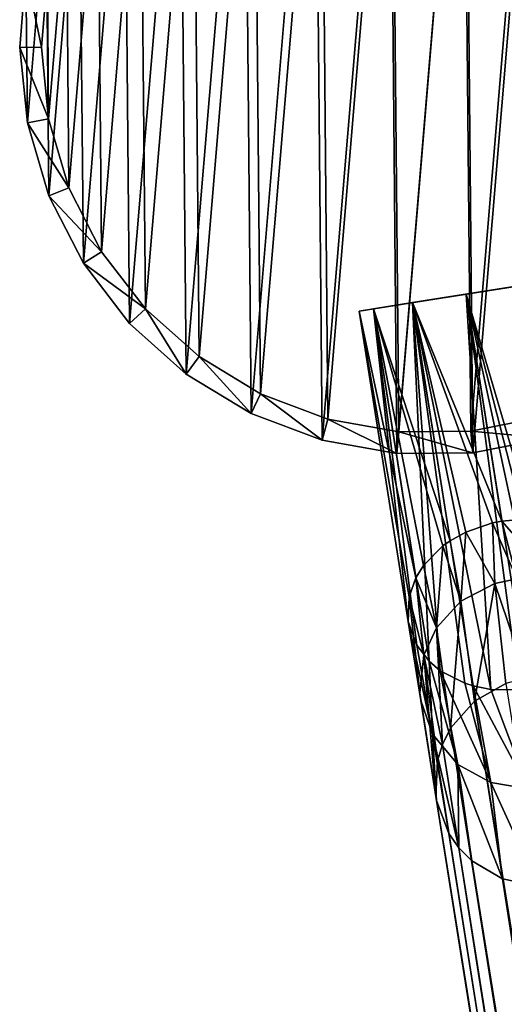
# Model space of a CAD drawing. Header units: millimetres. Extents: x 0 to 1133, y -557 to 576.
# Tile 119 of 193: x 0 to 11, y 228 to 251. Entities that reach past the tile are written whole.
import ezdxf

# ---------------------------------------------------------------- set-up
doc = ezdxf.new("R2010")
doc.units = ezdxf.units.MM
doc.header["$LTSCALE"] = 25.4
doc.layers.get('0').update_dxf_attribs({"true_color": 0xff5454})

# ---------------------------------------------------------------- blocks, each defined once
blk = doc.blocks.new('MORE-EYE-7826-7825-7608-CIRCLE.STL')
at = {"color": 18, "true_color": 0x000000}
mesh = blk.add_polyface(dxfattribs=at)
corners = [(318.922, 267.473, 1307.616), (318.889, 270.964, 1307.616), (318.744, 269.217, 1307.616), (319.353, 272.655, 1307.616), (319.417, 265.791, 1307.616), (320.12, 274.231, 1307.616), (320.213, 264.229, 1307.616), (321.164, 275.64, 1307.616), (321.282, 262.84, 1307.616), (322.448, 276.833, 1307.616), (322.589, 261.671, 1307.616), (323.93, 277.769, 1307.616), (324.088, 260.762, 1307.616), (325.559, 278.418, 1307.616), (325.728, 260.144, 1307.616), (327.279, 278.756, 1307.616), (327.454, 259.838, 1307.616), (329.032, 278.772, 1307.616), (329.207, 259.854, 1307.616), (330.759, 278.466, 1307.616), (330.927, 260.192, 1307.616), (332.399, 277.848, 1307.616), (332.556, 260.84, 1307.616), (333.898, 276.938, 1307.616), (334.038, 261.777, 1307.616), (335.204, 275.769, 1307.616), (335.323, 262.97, 1307.616), (336.274, 274.38, 1307.616), (336.366, 264.378, 1307.616), (337.07, 272.818, 1307.616), (337.133, 265.955, 1307.616), (337.565, 271.137, 1307.616), (337.597, 267.645, 1307.616), (337.743, 269.392, 1307.616)]
mesh.append_faces([[corners[k] for k in face] for face in [(0, 1, 2), (31, 32, 33)]], dxfattribs={"vtx0": -1, "color": 18})
mesh.append_faces([[corners[k] for k in face] for face in [(1, 0, 3), (3, 4, 5), (5, 6, 7), (7, 8, 9), (9, 10, 11), (11, 12, 13), (13, 14, 15), (15, 16, 17), (17, 18, 19), (19, 20, 21), (21, 22, 23), (23, 24, 25), (25, 26, 27), (27, 28, 29), (29, 30, 31)]], dxfattribs={"vtx0": -1, "vtx1": -1, "color": 18})
mesh.append_faces([[corners[k] for k in face] for face in [(3, 0, 4), (5, 4, 6), (7, 6, 8), (9, 8, 10), (11, 10, 12), (13, 12, 14), (15, 14, 16), (17, 16, 18), (19, 18, 20), (21, 20, 22), (23, 22, 24), (25, 24, 26), (27, 26, 28), (29, 28, 30), (31, 30, 32)]], dxfattribs={"vtx0": -1, "vtx2": -1, "color": 18})
mesh = blk.add_polyface(dxfattribs=at)
corners = [(319.382, 270.877, 1283.616), (319.412, 267.569, 1283.616), (319.244, 269.222, 1283.616), (319.821, 272.478, 1283.616), (319.881, 265.976, 1283.616), (320.548, 273.972, 1283.616), (320.635, 264.496, 1283.616), (321.536, 275.306, 1283.616), (321.649, 263.18, 1283.616), (322.753, 276.436, 1283.616), (322.886, 262.073, 1283.616), (324.157, 277.324, 1283.616), (324.306, 261.212, 1283.616), (325.7, 277.938, 1283.616), (325.86, 260.626, 1283.616), (327.33, 278.258, 1283.616), (327.496, 260.336, 1283.616), (328.991, 278.274, 1283.616), (329.156, 260.351, 1283.616), (330.626, 277.984, 1283.616), (330.786, 260.671, 1283.616), (332.18, 277.398, 1283.616), (332.329, 261.286, 1283.616), (333.6, 276.537, 1283.616), (333.733, 262.173, 1283.616), (334.838, 275.429, 1283.616), (334.95, 263.303, 1283.616), (335.851, 274.113, 1283.616), (335.939, 264.638, 1283.616), (336.605, 272.633, 1283.616), (336.665, 266.131, 1283.616), (337.074, 271.04, 1283.616), (337.105, 267.733, 1283.616), (337.243, 269.388, 1283.616)]
mesh.append_faces([[corners[k] for k in face] for face in [(0, 1, 2), (32, 31, 33)]], dxfattribs={"vtx0": -1, "color": 18})
mesh.append_faces([[corners[k] for k in face] for face in [(1, 3, 4), (4, 5, 6), (6, 7, 8), (8, 9, 10), (10, 11, 12), (12, 13, 14), (14, 15, 16), (16, 17, 18), (18, 19, 20), (20, 21, 22), (22, 23, 24), (24, 25, 26), (26, 27, 28), (28, 29, 30), (30, 31, 32)]], dxfattribs={"vtx0": -1, "vtx1": -1, "color": 18})
mesh.append_faces([[corners[k] for k in face] for face in [(1, 0, 3), (4, 3, 5), (6, 5, 7), (8, 7, 9), (10, 9, 11), (12, 11, 13), (14, 13, 15), (16, 15, 17), (18, 17, 19), (20, 19, 21), (22, 21, 23), (24, 23, 25), (26, 25, 27), (28, 27, 29), (30, 29, 31)]], dxfattribs={"vtx0": -1, "vtx2": -1, "color": 18})
mesh = blk.add_polyface(dxfattribs=at)
corners = [(318.889, 270.964, 1307.616), (319.244, 269.222, 1283.616), (318.744, 269.217, 1307.616), (319.382, 270.877, 1283.616)]
mesh.append_faces([[corners[k] for k in face] for face in [(0, 1, 2), (1, 0, 3)]], dxfattribs={"vtx0": -1, "color": 18})
mesh = blk.add_polyface(dxfattribs=at)
corners = [(318.744, 269.217, 1307.616), (319.412, 267.569, 1283.616), (318.922, 267.473, 1307.616), (319.244, 269.222, 1283.616)]
mesh.append_faces([[corners[k] for k in face] for face in [(0, 1, 2), (1, 0, 3)]], dxfattribs={"vtx0": -1, "color": 18})
mesh = blk.add_polyface(dxfattribs=at)
corners = [(318.922, 267.473, 1307.616), (319.881, 265.976, 1283.616), (319.417, 265.791, 1307.616), (319.412, 267.569, 1283.616)]
mesh.append_faces([[corners[k] for k in face] for face in [(0, 1, 2), (1, 0, 3)]], dxfattribs={"vtx0": -1, "color": 18})
mesh = blk.add_polyface(dxfattribs=at)
corners = [(319.417, 265.791, 1307.616), (320.635, 264.496, 1283.616), (320.213, 264.229, 1307.616), (319.881, 265.976, 1283.616)]
mesh.append_faces([[corners[k] for k in face] for face in [(0, 1, 2), (1, 0, 3)]], dxfattribs={"vtx0": -1, "color": 18})
mesh = blk.add_polyface(dxfattribs=at)
corners = [(320.213, 264.229, 1307.616), (321.649, 263.18, 1283.616), (321.282, 262.84, 1307.616), (320.635, 264.496, 1283.616)]
mesh.append_faces([[corners[k] for k in face] for face in [(0, 1, 2), (1, 0, 3)]], dxfattribs={"vtx0": -1, "color": 18})
mesh = blk.add_polyface(dxfattribs=at)
corners = [(327.813, 263.32, 1292.885), (330.282, 263.711, 1292.885), (329.048, 263.515, 1292.55), (326.909, 263.177, 1293.8), (331.186, 263.854, 1293.8), (326.579, 263.124, 1295.05), (331.517, 263.906, 1295.05), (326.909, 263.177, 1296.3), (331.186, 263.854, 1296.3), (327.813, 263.32, 1297.215), (330.282, 263.711, 1297.215), (329.048, 263.515, 1297.55)]
mesh.append_faces([[corners[k] for k in face] for face in [(0, 1, 2), (10, 9, 11)]], dxfattribs={"vtx0": -1, "color": 18})
mesh.append_faces([[corners[k] for k in face] for face in [(1, 3, 4), (4, 5, 6), (6, 7, 8), (8, 9, 10)]], dxfattribs={"vtx0": -1, "vtx1": -1, "color": 18})
mesh.append_faces([[corners[k] for k in face] for face in [(1, 0, 3), (4, 3, 5), (6, 5, 7), (8, 7, 9)]], dxfattribs={"vtx0": -1, "vtx2": -1, "color": 18})
mesh = blk.add_polyface(dxfattribs=at)
corners = [(330.381, 258.315, 1292.601), (329.048, 263.515, 1292.55), (330.282, 263.711, 1292.885)]
mesh.append_faces([[corners[k] for k in face] for face in [(0, 1, 2)]], dxfattribs={"color": 18})
mesh = blk.add_polyface(dxfattribs=at)
corners = [(331.604, 254.805, 1297.263), (330.282, 263.711, 1297.215), (329.048, 263.515, 1297.55)]
mesh.append_faces([[corners[k] for k in face] for face in [(0, 1, 2)]], dxfattribs={"color": 18})
mesh = blk.add_polyface(dxfattribs=at)
corners = [(329.878, 258.276, 1292.55), (327.813, 263.32, 1292.885), (329.048, 263.515, 1292.55)]
mesh.append_faces([[corners[k] for k in face] for face in [(0, 1, 2)]], dxfattribs={"color": 18})
mesh = blk.add_polyface(dxfattribs=at)
corners = [(329.621, 254.385, 1297.397), (329.048, 263.515, 1297.55), (327.813, 263.32, 1297.215)]
mesh.append_faces([[corners[k] for k in face] for face in [(0, 1, 2)]], dxfattribs={"color": 18})
mesh = blk.add_polyface(dxfattribs=at)
corners = [(330.381, 258.315, 1292.601), (329.878, 258.276, 1292.55), (329.048, 263.515, 1292.55)]
mesh.append_faces([[corners[k] for k in face] for face in [(0, 1, 2)]], dxfattribs={"color": 18})
mesh = blk.add_polyface(dxfattribs=at)
corners = [(330.982, 254.52, 1297.499), (329.048, 263.515, 1297.55), (330.492, 254.402, 1297.55)]
mesh.append_faces([[corners[k] for k in face] for face in [(0, 1, 2)]], dxfattribs={"color": 18})
mesh = blk.add_polyface(dxfattribs=at)
corners = [(331.604, 254.805, 1297.263), (329.048, 263.515, 1297.55), (330.982, 254.52, 1297.499)]
mesh.append_faces([[corners[k] for k in face] for face in [(0, 1, 2)]], dxfattribs={"color": 18})
mesh = blk.add_polyface(dxfattribs=at)
corners = [(330.272, 254.374, 1297.54), (329.048, 263.515, 1297.55), (329.621, 254.385, 1297.397)]
mesh.append_faces([[corners[k] for k in face] for face in [(0, 1, 2)]], dxfattribs={"color": 18})
mesh = blk.add_polyface(dxfattribs=at)
corners = [(330.492, 254.402, 1297.55), (329.048, 263.515, 1297.55), (330.272, 254.374, 1297.54)]
mesh.append_faces([[corners[k] for k in face] for face in [(0, 1, 2)]], dxfattribs={"color": 18})
mesh = blk.add_polyface(dxfattribs=at)
corners = [(322.589, 261.671, 1307.616), (321.649, 263.18, 1283.616), (322.886, 262.073, 1283.616), (321.282, 262.84, 1307.616)]
mesh.append_faces([[corners[k] for k in face] for face in [(0, 1, 2), (1, 0, 3)]], dxfattribs={"vtx0": -1, "color": 18})
mesh = blk.add_polyface(dxfattribs=at)
corners = [(326.909, 263.177, 1293.8), (327.89, 256.963, 1293.807), (326.579, 263.124, 1295.05)]
mesh.append_faces([[corners[k] for k in face] for face in [(0, 1, 2)]], dxfattribs={"color": 18})
mesh = blk.add_polyface(dxfattribs=at)
corners = [(326.909, 263.177, 1296.3), (326.579, 263.124, 1295.05), (327.714, 255.954, 1295.042)]
mesh.append_faces([[corners[k] for k in face] for face in [(0, 1, 2)]], dxfattribs={"color": 18})
mesh = blk.add_polyface(dxfattribs=at)
corners = [(328.681, 257.819, 1292.887), (326.909, 263.177, 1293.8), (327.813, 263.32, 1292.885)]
mesh.append_faces([[corners[k] for k in face] for face in [(0, 1, 2)]], dxfattribs={"color": 18})
mesh = blk.add_polyface(dxfattribs=at)
corners = [(328.195, 255.036, 1296.293), (327.813, 263.32, 1297.215), (326.909, 263.177, 1296.3)]
mesh.append_faces([[corners[k] for k in face] for face in [(0, 1, 2)]], dxfattribs={"color": 18})
mesh = blk.add_polyface(dxfattribs=at)
corners = [(326.909, 263.177, 1293.8), (328.069, 257.25, 1293.481), (327.89, 256.963, 1293.807)]
mesh.append_faces([[corners[k] for k in face] for face in [(0, 1, 2)]], dxfattribs={"color": 18})
mesh = blk.add_polyface(dxfattribs=at)
corners = [(328.681, 257.819, 1292.887), (328.515, 257.699, 1293.004), (326.909, 263.177, 1293.8)]
mesh.append_faces([[corners[k] for k in face] for face in [(0, 1, 2)]], dxfattribs={"color": 18})
mesh = blk.add_polyface(dxfattribs=at)
corners = [(328.515, 257.699, 1293.004), (328.069, 257.25, 1293.481), (326.909, 263.177, 1293.8)]
mesh.append_faces([[corners[k] for k in face] for face in [(0, 1, 2)]], dxfattribs={"color": 18})
mesh = blk.add_polyface(dxfattribs=at)
corners = [(326.909, 263.177, 1296.3), (327.714, 255.954, 1295.042), (327.909, 255.405, 1295.771)]
mesh.append_faces([[corners[k] for k in face] for face in [(0, 1, 2)]], dxfattribs={"color": 18})
mesh = blk.add_polyface(dxfattribs=at)
corners = [(326.909, 263.177, 1296.3), (327.909, 255.405, 1295.771), (328.195, 255.036, 1296.293)]
mesh.append_faces([[corners[k] for k in face] for face in [(0, 1, 2)]], dxfattribs={"color": 18})
mesh = blk.add_polyface(dxfattribs=at)
corners = [(329.045, 258.022, 1292.703), (328.681, 257.819, 1292.887), (327.813, 263.32, 1292.885)]
mesh.append_faces([[corners[k] for k in face] for face in [(0, 1, 2)]], dxfattribs={"color": 18})
mesh = blk.add_polyface(dxfattribs=at)
corners = [(329.878, 258.276, 1292.55), (329.661, 258.234, 1292.56), (327.813, 263.32, 1292.885)]
mesh.append_faces([[corners[k] for k in face] for face in [(0, 1, 2)]], dxfattribs={"color": 18})
mesh = blk.add_polyface(dxfattribs=at)
corners = [(329.661, 258.234, 1292.56), (329.045, 258.022, 1292.703), (327.813, 263.32, 1292.885)]
mesh.append_faces([[corners[k] for k in face] for face in [(0, 1, 2)]], dxfattribs={"color": 18})
mesh = blk.add_polyface(dxfattribs=at)
corners = [(329.212, 254.466, 1297.213), (327.813, 263.32, 1297.215), (329.017, 254.528, 1297.096)]
mesh.append_faces([[corners[k] for k in face] for face in [(0, 1, 2)]], dxfattribs={"color": 18})
mesh = blk.add_polyface(dxfattribs=at)
corners = [(329.621, 254.385, 1297.397), (327.813, 263.32, 1297.215), (329.212, 254.466, 1297.213)]
mesh.append_faces([[corners[k] for k in face] for face in [(0, 1, 2)]], dxfattribs={"color": 18})
mesh = blk.add_polyface(dxfattribs=at)
corners = [(327.813, 263.32, 1297.215), (328.195, 255.036, 1296.293), (328.454, 254.819, 1296.618)]
mesh.append_faces([[corners[k] for k in face] for face in [(0, 1, 2)]], dxfattribs={"color": 18})
mesh = blk.add_polyface(dxfattribs=at)
corners = [(329.017, 254.528, 1297.096), (327.813, 263.32, 1297.215), (328.454, 254.819, 1296.618)]
mesh.append_faces([[corners[k] for k in face] for face in [(0, 1, 2)]], dxfattribs={"color": 18})
mesh = blk.add_polyface(dxfattribs=at)
corners = [(326.579, 263.124, 1295.05), (327.89, 256.963, 1293.807), (327.732, 256.523, 1294.328)]
mesh.append_faces([[corners[k] for k in face] for face in [(0, 1, 2)]], dxfattribs={"color": 18})
mesh = blk.add_polyface(dxfattribs=at)
corners = [(326.579, 263.124, 1295.05), (327.732, 256.523, 1294.328), (327.714, 255.954, 1295.042)]
mesh.append_faces([[corners[k] for k in face] for face in [(0, 1, 2)]], dxfattribs={"color": 18})
mesh = blk.add_polyface(dxfattribs=at)
corners = [(324.088, 260.762, 1307.616), (322.886, 262.073, 1283.616), (324.306, 261.212, 1283.616), (322.589, 261.671, 1307.616)]
mesh.append_faces([[corners[k] for k in face] for face in [(0, 1, 2), (1, 0, 3)]], dxfattribs={"vtx0": -1, "color": 18})
mesh = blk.add_polyface(dxfattribs=at)
corners = [(325.728, 260.144, 1307.616), (324.306, 261.212, 1283.616), (325.86, 260.626, 1283.616), (324.088, 260.762, 1307.616)]
mesh.append_faces([[corners[k] for k in face] for face in [(0, 1, 2), (1, 0, 3)]], dxfattribs={"vtx0": -1, "color": 18})
mesh = blk.add_polyface(dxfattribs=at)
corners = [(330.927, 260.192, 1307.616), (329.156, 260.351, 1283.616), (330.786, 260.671, 1283.616), (329.207, 259.854, 1307.616)]
mesh.append_faces([[corners[k] for k in face] for face in [(0, 1, 2), (1, 0, 3)]], dxfattribs={"vtx0": -1, "color": 18})
mesh = blk.add_polyface(dxfattribs=at)
corners = [(327.454, 259.838, 1307.616), (325.86, 260.626, 1283.616), (327.496, 260.336, 1283.616), (325.728, 260.144, 1307.616)]
mesh.append_faces([[corners[k] for k in face] for face in [(0, 1, 2), (1, 0, 3)]], dxfattribs={"vtx0": -1, "color": 18})
mesh = blk.add_polyface(dxfattribs=at)
corners = [(329.207, 259.854, 1307.616), (327.496, 260.336, 1283.616), (329.156, 260.351, 1283.616), (327.454, 259.838, 1307.616)]
mesh.append_faces([[corners[k] for k in face] for face in [(0, 1, 2), (1, 0, 3)]], dxfattribs={"vtx0": -1, "color": 18})
mesh = blk.add_polyface(dxfattribs=at)
corners = [(329.045, 258.022, 1292.703), (329.661, 258.234, 1292.56), (329.71, 256.831, 1286.955)]
mesh.append_faces([[corners[k] for k in face] for face in [(0, 1, 2)]], dxfattribs={"color": 18})
mesh = blk.add_polyface(dxfattribs=at)
corners = [(329.661, 258.234, 1292.56), (329.878, 258.276, 1292.55), (330.222, 256.939, 1286.948)]
mesh.append_faces([[corners[k] for k in face] for face in [(0, 1, 2)]], dxfattribs={"color": 18})
mesh = blk.add_polyface(dxfattribs=at)
corners = [(329.661, 258.234, 1292.56), (330.222, 256.939, 1286.948), (329.71, 256.831, 1286.955)]
mesh.append_faces([[corners[k] for k in face] for face in [(0, 1, 2)]], dxfattribs={"color": 18})
mesh = blk.add_polyface(dxfattribs=at)
corners = [(330.381, 258.315, 1292.601), (331.098, 256.882, 1286.995), (329.878, 258.276, 1292.55)]
mesh.append_faces([[corners[k] for k in face] for face in [(0, 1, 2)]], dxfattribs={"color": 18})
mesh = blk.add_polyface(dxfattribs=at)
corners = [(329.878, 258.276, 1292.55), (331.098, 256.882, 1286.995), (330.222, 256.939, 1286.948)]
mesh.append_faces([[corners[k] for k in face] for face in [(0, 1, 2)]], dxfattribs={"color": 18})
mesh = blk.add_polyface(dxfattribs=at)
corners = [(328.681, 257.819, 1292.887), (329.045, 258.022, 1292.703), (328.929, 256.421, 1287.024)]
mesh.append_faces([[corners[k] for k in face] for face in [(0, 1, 2)]], dxfattribs={"color": 18})
mesh = blk.add_polyface(dxfattribs=at)
corners = [(329.045, 258.022, 1292.703), (329.71, 256.831, 1286.955), (328.929, 256.421, 1287.024)]
mesh.append_faces([[corners[k] for k in face] for face in [(0, 1, 2)]], dxfattribs={"color": 18})
mesh = blk.add_polyface(dxfattribs=at)
corners = [(328.515, 257.699, 1293.004), (328.363, 255.808, 1287.15), (328.069, 257.25, 1293.481)]
mesh.append_faces([[corners[k] for k in face] for face in [(0, 1, 2)]], dxfattribs={"color": 18})
mesh = blk.add_polyface(dxfattribs=at)
corners = [(328.515, 257.699, 1293.004), (328.929, 256.421, 1287.024), (328.363, 255.808, 1287.15)]
mesh.append_faces([[corners[k] for k in face] for face in [(0, 1, 2)]], dxfattribs={"color": 18})
mesh = blk.add_polyface(dxfattribs=at)
corners = [(328.515, 257.699, 1293.004), (328.681, 257.819, 1292.887), (328.929, 256.421, 1287.024)]
mesh.append_faces([[corners[k] for k in face] for face in [(0, 1, 2)]], dxfattribs={"color": 18})
mesh = blk.add_polyface(dxfattribs=at)
corners = [(328.069, 257.25, 1293.481), (328.363, 255.808, 1287.15), (327.89, 256.963, 1293.807)]
mesh.append_faces([[corners[k] for k in face] for face in [(0, 1, 2)]], dxfattribs={"color": 18})
mesh = blk.add_polyface(dxfattribs=at)
corners = [(327.89, 256.963, 1293.807), (328.072, 255.178, 1287.291), (327.732, 256.523, 1294.328)]
mesh.append_faces([[corners[k] for k in face] for face in [(0, 1, 2)]], dxfattribs={"color": 18})
mesh = blk.add_polyface(dxfattribs=at)
corners = [(327.89, 256.963, 1293.807), (328.363, 255.808, 1287.15), (328.072, 255.178, 1287.291)]
mesh.append_faces([[corners[k] for k in face] for face in [(0, 1, 2)]], dxfattribs={"color": 18})
mesh = blk.add_polyface(dxfattribs=at)
corners = [(328.929, 256.421, 1287.024), (329.71, 256.831, 1286.955), (329.242, 254.114, 1277.614)]
mesh.append_faces([[corners[k] for k in face] for face in [(0, 1, 2)]], dxfattribs={"color": 18})
mesh = blk.add_polyface(dxfattribs=at)
corners = [(329.71, 256.831, 1286.955), (329.97, 254.525, 1277.538), (329.242, 254.114, 1277.614)]
mesh.append_faces([[corners[k] for k in face] for face in [(0, 1, 2)]], dxfattribs={"color": 18})
mesh = blk.add_polyface(dxfattribs=at)
corners = [(329.71, 256.831, 1286.955), (330.222, 256.939, 1286.948), (330.452, 254.65, 1277.525)]
mesh.append_faces([[corners[k] for k in face] for face in [(0, 1, 2)]], dxfattribs={"color": 18})
mesh = blk.add_polyface(dxfattribs=at)
corners = [(329.71, 256.831, 1286.955), (330.452, 254.65, 1277.525), (329.97, 254.525, 1277.538)]
mesh.append_faces([[corners[k] for k in face] for face in [(0, 1, 2)]], dxfattribs={"color": 18})
mesh = blk.add_polyface(dxfattribs=at)
corners = [(327.732, 256.523, 1294.328), (327.982, 254.31, 1287.497), (327.714, 255.954, 1295.042)]
mesh.append_faces([[corners[k] for k in face] for face in [(0, 1, 2)]], dxfattribs={"color": 18})
mesh = blk.add_polyface(dxfattribs=at)
corners = [(327.732, 256.523, 1294.328), (328.072, 255.178, 1287.291), (327.982, 254.31, 1287.497)]
mesh.append_faces([[corners[k] for k in face] for face in [(0, 1, 2)]], dxfattribs={"color": 18})
mesh = blk.add_polyface(dxfattribs=at)
corners = [(328.929, 256.421, 1287.024), (328.693, 253.493, 1277.752), (328.363, 255.808, 1287.15)]
mesh.append_faces([[corners[k] for k in face] for face in [(0, 1, 2)]], dxfattribs={"color": 18})
mesh = blk.add_polyface(dxfattribs=at)
corners = [(328.929, 256.421, 1287.024), (329.242, 254.114, 1277.614), (328.693, 253.493, 1277.752)]
mesh.append_faces([[corners[k] for k in face] for face in [(0, 1, 2)]], dxfattribs={"color": 18})
mesh = blk.add_polyface(dxfattribs=at)
corners = [(328.003, 254.132, 1287.541), (327.982, 254.31, 1287.497), (328.361, 251.87, 1278.159), (327.714, 255.954, 1295.042)]
mesh.append_faces([[corners[k] for k in face] for face in [(0, 1, 2), (1, 0, 3)]], dxfattribs={"vtx0": -1, "color": 18})
mesh = blk.add_polyface(dxfattribs=at)
corners = [(328.273, 253.352, 1287.74), (328.003, 254.132, 1287.541), (328.37, 251.818, 1278.172), (327.714, 255.954, 1295.042)]
mesh.append_faces([[corners[k] for k in face] for face in [(0, 1, 2), (1, 0, 3)]], dxfattribs={"vtx0": -1, "color": 18})
mesh = blk.add_polyface(dxfattribs=at)
corners = [(327.714, 255.954, 1295.042), (328.273, 253.352, 1287.74), (327.909, 255.405, 1295.771)]
mesh.append_faces([[corners[k] for k in face] for face in [(0, 1, 2)]], dxfattribs={"color": 18})
mesh = blk.add_polyface(dxfattribs=at)
corners = [(328.363, 255.808, 1287.15), (328.503, 253.117, 1277.842), (328.072, 255.178, 1287.291)]
mesh.append_faces([[corners[k] for k in face] for face in [(0, 1, 2)]], dxfattribs={"color": 18})
mesh = blk.add_polyface(dxfattribs=at)
corners = [(328.363, 255.808, 1287.15), (328.693, 253.493, 1277.752), (328.503, 253.117, 1277.842)]
mesh.append_faces([[corners[k] for k in face] for face in [(0, 1, 2)]], dxfattribs={"color": 18})
mesh = blk.add_polyface(dxfattribs=at)
corners = [(327.909, 255.405, 1295.771), (328.273, 253.352, 1287.74), (328.195, 255.036, 1296.293)]
mesh.append_faces([[corners[k] for k in face] for face in [(0, 1, 2)]], dxfattribs={"color": 18})
mesh = blk.add_polyface(dxfattribs=at)
corners = [(328.072, 255.178, 1287.291), (328.354, 251.922, 1278.145), (327.982, 254.31, 1287.497)]
mesh.append_faces([[corners[k] for k in face] for face in [(0, 1, 2)]], dxfattribs={"color": 18})
mesh = blk.add_polyface(dxfattribs=at)
corners = [(328.072, 255.178, 1287.291), (328.386, 252.734, 1277.936), (328.354, 251.922, 1278.145)]
mesh.append_faces([[corners[k] for k in face] for face in [(0, 1, 2)]], dxfattribs={"color": 18})
mesh = blk.add_polyface(dxfattribs=at)
corners = [(328.072, 255.178, 1287.291), (328.503, 253.117, 1277.842), (328.386, 252.734, 1277.936)]
mesh.append_faces([[corners[k] for k in face] for face in [(0, 1, 2)]], dxfattribs={"color": 18})
mesh = blk.add_polyface(dxfattribs=at)
corners = [(328.195, 255.036, 1296.293), (328.862, 252.651, 1287.932), (328.454, 254.819, 1296.618)]
mesh.append_faces([[corners[k] for k in face] for face in [(0, 1, 2)]], dxfattribs={"color": 18})
mesh = blk.add_polyface(dxfattribs=at)
corners = [(328.195, 255.036, 1296.293), (328.273, 253.352, 1287.74), (328.862, 252.651, 1287.932)]
mesh.append_faces([[corners[k] for k in face] for face in [(0, 1, 2)]], dxfattribs={"color": 18})
mesh = blk.add_polyface(dxfattribs=at)
corners = [(328.454, 254.819, 1296.618), (328.862, 252.651, 1287.932), (329.618, 252.232, 1288.062)]
mesh.append_faces([[corners[k] for k in face] for face in [(0, 1, 2)]], dxfattribs={"color": 18})
mesh = blk.add_polyface(dxfattribs=at)
corners = [(329.017, 254.528, 1297.096), (328.454, 254.819, 1296.618), (329.618, 252.232, 1288.062)]
mesh.append_faces([[corners[k] for k in face] for face in [(0, 1, 2)]], dxfattribs={"color": 18})
mesh = blk.add_polyface(dxfattribs=at)
corners = [(329.212, 254.466, 1297.213), (329.017, 254.528, 1297.096), (329.618, 252.232, 1288.062)]
mesh.append_faces([[corners[k] for k in face] for face in [(0, 1, 2)]], dxfattribs={"color": 18})
mesh = blk.add_polyface(dxfattribs=at)
corners = [(329.242, 254.114, 1277.614), (329.97, 254.525, 1277.538), (379.653, -60.129, 141.393)]
mesh.append_faces([[corners[k] for k in face] for face in [(0, 1, 2)]], dxfattribs={"color": 18})
mesh = blk.add_polyface(dxfattribs=at)
corners = [(327.982, 254.31, 1287.497), (328.354, 251.922, 1278.145), (328.361, 251.87, 1278.159)]
mesh.append_faces([[corners[k] for k in face] for face in [(0, 1, 2)]], dxfattribs={"color": 18})
mesh = blk.add_polyface(dxfattribs=at)
corners = [(329.621, 254.385, 1297.397), (329.212, 254.466, 1297.213), (330.482, 252.093, 1288.128)]
mesh.append_faces([[corners[k] for k in face] for face in [(0, 1, 2)]], dxfattribs={"color": 18})
mesh = blk.add_polyface(dxfattribs=at)
corners = [(330.482, 252.093, 1288.128), (329.618, 252.232, 1288.062), (330.712, 249.842, 1278.78), (329.212, 254.466, 1297.213)]
mesh.append_faces([[corners[k] for k in face] for face in [(0, 1, 2), (1, 0, 3)]], dxfattribs={"vtx0": -1, "color": 18})
mesh = blk.add_polyface(dxfattribs=at)
corners = [(330.272, 254.374, 1297.54), (329.621, 254.385, 1297.397), (330.482, 252.093, 1288.128)]
mesh.append_faces([[corners[k] for k in face] for face in [(0, 1, 2)]], dxfattribs={"color": 18})
mesh = blk.add_polyface(dxfattribs=at)
corners = [(328.37, 251.818, 1278.172), (328.361, 251.87, 1278.159), (378.197, -62.784, 141.796), (328.003, 254.132, 1287.541)]
mesh.append_faces([[corners[k] for k in face] for face in [(0, 1, 2), (1, 0, 3)]], dxfattribs={"vtx0": -1, "color": 18})
mesh = blk.add_polyface(dxfattribs=at)
corners = [(329.242, 254.114, 1277.614), (379.096, -60.468, 141.434), (328.693, 253.493, 1277.752)]
mesh.append_faces([[corners[k] for k in face] for face in [(0, 1, 2)]], dxfattribs={"color": 18})
mesh = blk.add_polyface(dxfattribs=at)
corners = [(329.242, 254.114, 1277.614), (379.653, -60.129, 141.393), (379.096, -60.468, 141.434)]
mesh.append_faces([[corners[k] for k in face] for face in [(0, 1, 2)]], dxfattribs={"color": 18})
mesh = blk.add_polyface(dxfattribs=at)
corners = [(328.693, 253.493, 1277.752), (378.334, -61.507, 141.587), (328.503, 253.117, 1277.842)]
mesh.append_faces([[corners[k] for k in face] for face in [(0, 1, 2)]], dxfattribs={"color": 18})
mesh = blk.add_polyface(dxfattribs=at)
corners = [(328.693, 253.493, 1277.752), (379.096, -60.468, 141.434), (378.334, -61.507, 141.587)]
mesh.append_faces([[corners[k] for k in face] for face in [(0, 1, 2)]], dxfattribs={"color": 18})
mesh = blk.add_polyface(dxfattribs=at)
corners = [(328.273, 253.352, 1287.74), (328.881, 250.728, 1278.476), (328.862, 252.651, 1287.932)]
mesh.append_faces([[corners[k] for k in face] for face in [(0, 1, 2)]], dxfattribs={"color": 18})
mesh = blk.add_polyface(dxfattribs=at)
corners = [(328.273, 253.352, 1287.74), (328.652, 251.055, 1278.381), (328.881, 250.728, 1278.476)]
mesh.append_faces([[corners[k] for k in face] for face in [(0, 1, 2)]], dxfattribs={"color": 18})
mesh = blk.add_polyface(dxfattribs=at)
corners = [(328.273, 253.352, 1287.74), (328.37, 251.818, 1278.172), (328.652, 251.055, 1278.381)]
mesh.append_faces([[corners[k] for k in face] for face in [(0, 1, 2)]], dxfattribs={"color": 18})
mesh = blk.add_polyface(dxfattribs=at)
corners = [(328.503, 253.117, 1277.842), (378.334, -61.507, 141.587), (328.386, 252.734, 1277.936)]
mesh.append_faces([[corners[k] for k in face] for face in [(0, 1, 2)]], dxfattribs={"color": 18})
mesh = blk.add_polyface(dxfattribs=at)
corners = [(328.386, 252.734, 1277.936), (378.334, -61.507, 141.587), (328.354, 251.922, 1278.145)]
mesh.append_faces([[corners[k] for k in face] for face in [(0, 1, 2)]], dxfattribs={"color": 18})
mesh = blk.add_polyface(dxfattribs=at)
corners = [(329.618, 252.232, 1288.062), (328.862, 252.651, 1287.932), (329.892, 250.008, 1278.703)]
mesh.append_faces([[corners[k] for k in face] for face in [(0, 1, 2)]], dxfattribs={"color": 18})
mesh = blk.add_polyface(dxfattribs=at)
corners = [(328.862, 252.651, 1287.932), (329.179, 250.428, 1278.565), (329.892, 250.008, 1278.703)]
mesh.append_faces([[corners[k] for k in face] for face in [(0, 1, 2)]], dxfattribs={"color": 18})
mesh = blk.add_polyface(dxfattribs=at)
corners = [(328.862, 252.651, 1287.932), (328.881, 250.728, 1278.476), (329.179, 250.428, 1278.565)]
mesh.append_faces([[corners[k] for k in face] for face in [(0, 1, 2)]], dxfattribs={"color": 18})
mesh = blk.add_polyface(dxfattribs=at)
corners = [(329.618, 252.232, 1288.062), (329.892, 250.008, 1278.703), (330.712, 249.842, 1278.78)]
mesh.append_faces([[corners[k] for k in face] for face in [(0, 1, 2)]], dxfattribs={"color": 18})
mesh = blk.add_polyface(dxfattribs=at)
corners = [(328.354, 251.922, 1278.145), (378.334, -61.507, 141.587), (328.361, 251.87, 1278.159)]
mesh.append_faces([[corners[k] for k in face] for face in [(0, 1, 2)]], dxfattribs={"color": 18})
mesh = blk.add_polyface(dxfattribs=at)
corners = [(328.361, 251.87, 1278.159), (378.334, -61.507, 141.587), (378.197, -62.784, 141.796)]
mesh.append_faces([[corners[k] for k in face] for face in [(0, 1, 2)]], dxfattribs={"color": 18})
mesh = blk.add_polyface(dxfattribs=at)
corners = [(328.37, 251.818, 1278.172), (378.197, -62.784, 141.796), (328.652, 251.055, 1278.381)]
mesh.append_faces([[corners[k] for k in face] for face in [(0, 1, 2)]], dxfattribs={"color": 18})
mesh = blk.add_polyface(dxfattribs=at)
corners = [(328.652, 251.055, 1278.381), (378.197, -62.784, 141.796), (328.881, 250.728, 1278.476)]
mesh.append_faces([[corners[k] for k in face] for face in [(0, 1, 2)]], dxfattribs={"color": 18})
mesh = blk.add_polyface(dxfattribs=at)
corners = [(328.881, 250.728, 1278.476), (378.722, -63.956, 142.005), (329.179, 250.428, 1278.565)]
mesh.append_faces([[corners[k] for k in face] for face in [(0, 1, 2)]], dxfattribs={"color": 18})
mesh = blk.add_polyface(dxfattribs=at)
corners = [(328.881, 250.728, 1278.476), (378.197, -62.784, 141.796), (378.722, -63.956, 142.005)]
mesh.append_faces([[corners[k] for k in face] for face in [(0, 1, 2)]], dxfattribs={"color": 18})
mesh = blk.add_polyface(dxfattribs=at)
corners = [(329.892, 250.008, 1278.703), (329.179, 250.428, 1278.565), (378.722, -63.956, 142.005)]
mesh.append_faces([[corners[k] for k in face] for face in [(0, 1, 2)]], dxfattribs={"color": 18})
mesh = blk.add_polyface(dxfattribs=at)
corners = [(330.712, 249.842, 1278.78), (329.892, 250.008, 1278.703), (379.768, -64.709, 142.158)]
mesh.append_faces([[corners[k] for k in face] for face in [(0, 1, 2)]], dxfattribs={"color": 18})
mesh = blk.add_polyface(dxfattribs=at)
corners = [(329.892, 250.008, 1278.703), (378.722, -63.956, 142.005), (379.768, -64.709, 142.158)]
mesh.append_faces([[corners[k] for k in face] for face in [(0, 1, 2)]], dxfattribs={"color": 18})

msp = doc.modelspace()

# ---------------------------------------------------------------- block references
at = {"color": 0}
msp.add_blockref('MORE-EYE-7826-7825-7608-CIRCLE.STL', (-318.744, -19.186, -35.069), dxfattribs=at)

doc.saveas('drawing.dxf')
